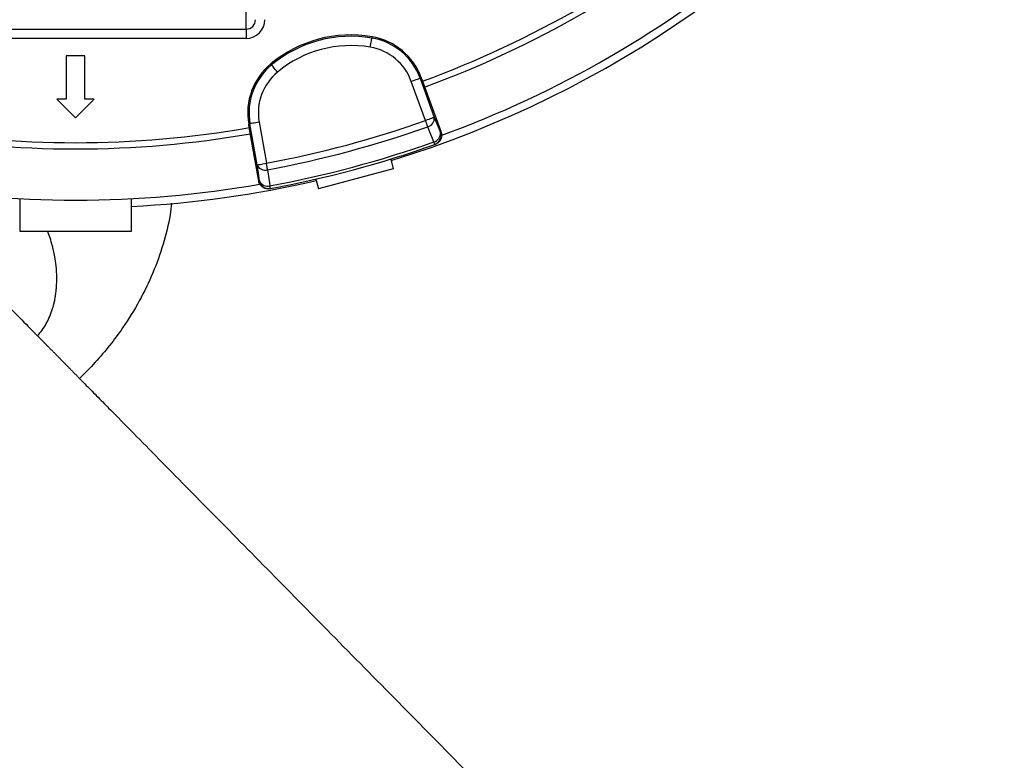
# Model space of a CAD drawing. Header units: millimetres. Extents: x 2251 to 4619, y 1142 to 5848.
# Tile 10 of 24: x 3235 to 3869, y 3613 to 4090. Entities that reach past the tile are written whole.
import ezdxf

# ---------------------------------------------------------------- set-up
doc = ezdxf.new("R2010")
doc.units = ezdxf.units.MM
doc.header["$LTSCALE"] = 2

msp = doc.modelspace()

# ---------------------------------------------------------------- linework, layer by layer
at = {"color": 7, "linetype": 'Continuous', "lineweight": 25}
for p, q in [((3380.69, 4084.41), (3380.69, 4112.32)), ((3160.69, 4084.41), (3380.69, 4084.41)), ((3380.69, 4084.41), (3380.69, 4078.43)), ((3380.69, 4078.43), (3160.69, 4078.43)), ((3461.83, 4079.52), (3461.69, 4078.69)), ((3276.73, 4067.28), (3264.66, 4067.28)), ((3264.66, 4067.28), (3264.66, 4039.28)), ((3276.73, 4039.28), (3276.73, 4067.28)), ((3396.52, 4062.02), (3397.06, 4061.37)), ((3496.28, 4025.51), (3487.09, 4050.75)), ((3493.52, 4053.09), (3492.72, 4052.8)), ((3492.72, 4052.8), (3501.91, 4027.56)), ((3493.52, 4053.09), (3494.33, 4050.86)), ((3494.33, 4050.86), (3506.29, 4017.99)), ((3264.66, 4039.28), (3258.61, 4039.28)), ((3258.61, 4039.28), (3270.69, 4027.2)), ((3270.69, 4027.2), (3282.77, 4039.28)), ((3282.77, 4039.28), (3276.73, 4039.28)), ((3389.03, 4024.48), (3393.69, 3998.02)), ((3382.29, 4023.29), (3383.12, 4023.44)), ((3382.7, 4020.95), (3382.29, 4023.29)), ((3388.78, 3986.5), (3382.7, 4020.95)), ((3387.79, 3996.98), (3383.12, 4023.44)), ((3505.84, 4017.83), (3506.29, 4017.99)), ((3502.22, 4010.13), (3502.66, 4010.28)), ((3473.82, 4000.73), (3475.49, 3994.5)), ((3475.49, 3994.5), (3427.2, 3981.56)), ((3388.78, 3986.5), (3389.25, 3986.59)), ((3425.53, 3987.79), (3427.2, 3981.56)), ((3395.78, 3981.64), (3396.24, 3981.73)), ((3234.69, 3975.18), (3234.69, 3954.25)), ((3306.69, 3954.25), (3306.69, 3975.19)), ((3234.69, 3954.25), (3306.69, 3954.25))]:
    msp.add_line(p, q, dxfattribs=at)
at = {"color": 7, "linetype": 'Continuous', "lineweight": 25, "flags": 128}
for points in [[(3460.68, 4072.78), (3460.87, 4073.9), (3461.06, 4074.99), (3461.23, 4076), (3461.38, 4076.88), (3461.51, 4077.62), (3461.6, 4078.18), (3461.66, 4078.54), (3461.69, 4078.69)], [(3400.89, 4056.75), (3400.16, 4057.64), (3399.45, 4058.48), (3398.8, 4059.27), (3398.23, 4059.96), (3397.75, 4060.54), (3397.39, 4060.97), (3397.16, 4061.26), (3397.06, 4061.37)], [(3487.09, 4050.75), (3488.17, 4051.14), (3489.2, 4051.52), (3490.16, 4051.87), (3491.01, 4052.18), (3491.71, 4052.43), (3492.24, 4052.63), (3492.58, 4052.75), (3492.72, 4052.8)], [(3389.03, 4024.48), (3387.9, 4024.28), (3386.82, 4024.09), (3385.81, 4023.91), (3384.92, 4023.75), (3384.19, 4023.62), (3383.63, 4023.53), (3383.27, 4023.46), (3383.12, 4023.44)], [(3501.91, 4027.56), (3501.77, 4027.51), (3501.43, 4027.39), (3500.9, 4027.19), (3500.19, 4026.94), (3499.35, 4026.63), (3498.39, 4026.28), (3497.35, 4025.9), (3496.28, 4025.51)], [(3497.69, 4021.51), (3497.55, 4021.92), (3497.39, 4022.37), (3497.22, 4022.84), (3497.04, 4023.35), (3496.86, 4023.87), (3496.67, 4024.41), (3496.47, 4024.96), (3496.28, 4025.51)], [(3501.91, 4027.56), (3503.92, 4022.59), (3505.84, 4017.83)], [(3501.63, 4011.78), (3498.45, 4019.65), (3497.69, 4021.51)], [(3502.22, 4010.13), (3502.21, 4010.15), (3502.18, 4010.23), (3502.13, 4010.37), (3502.06, 4010.56), (3501.98, 4010.79), (3501.88, 4011.08), (3501.76, 4011.41), (3501.63, 4011.78)], [(3387.79, 3996.98), (3387.94, 3997.01), (3388.3, 3997.07), (3388.85, 3997.17), (3389.59, 3997.3), (3390.48, 3997.46), (3391.48, 3997.63), (3392.57, 3997.82), (3393.69, 3998.02)], [(3389.25, 3986.59), (3388.54, 3991.67), (3387.79, 3996.98)], [(3394.47, 3993.85), (3394.39, 3994.28), (3394.3, 3994.75), (3394.21, 3995.24), (3394.11, 3995.77), (3394.01, 3996.31), (3393.91, 3996.87), (3393.8, 3997.45), (3393.69, 3998.02)], [(3394.47, 3993.85), (3395.65, 3985.44), (3395.92, 3983.46)], [(3396.24, 3981.73), (3396.24, 3981.76), (3396.22, 3981.84), (3396.2, 3981.98), (3396.16, 3982.18), (3396.11, 3982.43), (3396.06, 3982.72), (3396, 3983.07), (3395.92, 3983.46)]]:
    msp.add_lwpolyline(points, dxfattribs=at)
at = {"color": 7, "linetype": 'Continuous', "lineweight": 25}
for centre, radius, start, end in [((3270.69, 4662.25), 693, 287.0674, 358.42892), ((3270.69, 4662.25), 651, 290.0922, 309.9078), ((3270.69, 4662.25), 655, 290.09164, 309.90836), ((3270.69, 4662.25), 688, 290.06317, 309.94601), ((3448.24, 3999.62), 81.05, 80.34865, 129.65135), ((3448.24, 3999.62), 80.2, 80.34865, 129.65135), ((3454.95, 4039.05), 40.2, 20, 80.34865), ((3454.95, 4039.05), 41.05, 20, 80.34865), ((3448.24, 3999.62), 74.21, 80.34865, 129.65135), ((3454.95, 4039.05), 34.21, 20, 80.34865), ((3422.72, 4030.42), 41.05, 129.65135, 190), ((3422.72, 4030.42), 40.2, 129.65135, 190), ((3422.72, 4030.42), 34.21, 129.65135, 190), ((3270.69, 4662.25), 675.51, 280.49145, 289.50855), ((3496.42, 4026.9), 5.53, 283.33634, 6.89729), ((3270.69, 4662.25), 651, 260.0922, 279.9078), ((3270.69, 4662.25), 679.76, 280.49145, 289.50855), ((3500.35, 4017.17), 5.53, 283.35613, 6.90284), ((3500.21, 4015.78), 6, 289.56418, 20.0172), ((3270.69, 4662.25), 655, 260.09164, 279.90836), ((3270.69, 4662.25), 690.24, 280.45336, 289.54664), ((3270.69, 4662.25), 692, 280.45336, 289.54664), ((3392.88, 3999.15), 5.53, 203.10252, 286.66381), ((3270.69, 4662.25), 693, 272.97774, 282.9326), ((3394.34, 3988.76), 5.53, 203.09677, 286.64457), ((3395.16, 3987.63), 6, 189.983, 280.43584), ((3270.69, 4662.25), 688, 260.06359, 279.9425)]:
    msp.add_arc(centre, radius, start, end, dxfattribs=at)
for major_axis, ratio in [((0, 6.07), 0.988685), ((0, 12.05), 0.996195)]:
    msp.add_ellipse((3380.69, 4090.48), major_axis=major_axis, ratio=ratio, start_param=3.141593, end_param=4.712389, dxfattribs=at)
for points, knots in [([(3316.52, 5845.27), (3335.38, 5846.04), (3373.15, 5847.59), (3429.89, 5846.53), (3486.54, 5843), (3542.93, 5836.79), (3597.13, 5828.24), (3649.08, 5817.62), (3698.78, 5805.26), (3747.91, 5790.8), (3796.86, 5774.11), (3845.53, 5755.13), (3893.81, 5733.83), (3941.12, 5710.46), (3987.83, 5684.78), (4033.82, 5656.75), (4078.98, 5626.36), (4122.72, 5593.97), (4165.43, 5559.28), (4206.94, 5522.22), (4247.14, 5482.85), (4285.54, 5441.72), (4321.74, 5399.43), (4355.75, 5356.12), (4387.59, 5311.9), (4417.57, 5266.41), (4445.9, 5219.26), (4472.46, 5170.49), (4497.14, 5120.14), (4519.65, 5068.77), (4539.75, 5017), (4557.46, 4964.93), (4572.86, 4912.66), (4586.07, 4859.8), (4597.18, 4805.93), (4606.07, 4751.12), (4612.68, 4695.43), (4616.92, 4639.52), (4618.79, 4582.28), (4618.11, 4523.83), (4614.7, 4464.27), (4608.57, 4404.93), (4599.75, 4345.93), (4588.26, 4287.39), (4576.47, 4239.11), (4567.75, 4208.02), (4564.05, 4195.52), (4562.8, 4191.36), (4560.83, 4184.83), (4553.12, 4159.86), (4538.76, 4117.35), (4517.26, 4061.49), (4493.48, 4006.56), (4468.97, 3955.87), (4444.23, 3909.28), (4419.66, 3866.62), (4393.65, 3824.82), (4366.06, 3783.68), (4336.88, 3743.27), (4306.11, 3703.63), (4273.97, 3665.09), (4241.91, 3629.25), (4210.15, 3595.98), (4178.82, 3565.19), (4146.43, 3535.53), (4112.68, 3506.92), (4077.53, 3479.5), (4041.06, 3453.28), (4003.56, 3428.56), (3969.52, 3407.8), (3938.99, 3391.11), (3912.53, 3377.53), (3886.04, 3363.84), (3860.4, 3348.39), (3836.11, 3330.71), (3821.32, 3317.25), (3813.93, 3310.53)], [0, 0, 0, 0, 0.015678, 0.031382, 0.047095, 0.062799, 0.078477, 0.092641, 0.106817, 0.120993, 0.135157, 0.149749, 0.164356, 0.178962, 0.193555, 0.208605, 0.223671, 0.238737, 0.253788, 0.269348, 0.284923, 0.3005, 0.316061, 0.331131, 0.346213, 0.361296, 0.376365, 0.391873, 0.407396, 0.422918, 0.438426, 0.453496, 0.468578, 0.483661, 0.49873, 0.514238, 0.52976, 0.545282, 0.56079, 0.577297, 0.593804, 0.610312, 0.626819, 0.643326, 0.659833, 0.668077, 0.670137, 0.670653, 0.671683, 0.675804, 0.692358, 0.708926, 0.725494, 0.742048, 0.755666, 0.769292, 0.782918, 0.796536, 0.810418, 0.824307, 0.838197, 0.852079, 0.86423, 0.876389, 0.888545, 0.900693, 0.913117, 0.925551, 0.937985, 0.95041, 0.958641, 0.966875, 0.975108, 0.9834, 0.991708, 1, 1, 1, 1]), ([(3809.78, 3314.86), (3809.78, 3314.86), (3830.54, 3337.96), (3856.05, 3351.62), (3881.23, 3368.32), (3908.16, 3382.01), (3935.29, 3395.97), (3965.95, 3412.64), (3999.49, 3433.1), (4035.99, 3457.07), (4071.5, 3482.49), (4106.29, 3509.45), (4140.22, 3538.03), (4173.26, 3568.17), (4205.2, 3599.48), (4237.07, 3632.85), (4268.81, 3668.29), (4300.24, 3705.92), (4330.37, 3744.59), (4359.34, 3784.51), (4387.09, 3825.68), (4413.56, 3868.07), (4438.54, 3911.35), (4463.49, 3958.29), (4488.03, 4009.06), (4511.72, 4063.75), (4533.12, 4119.38), (4547.42, 4161.71), (4555.11, 4186.58), (4557.07, 4193.09), (4558.31, 4197.23), (4562, 4209.67), (4570.68, 4240.61), (4582.41, 4288.68), (4593.85, 4346.95), (4602.63, 4405.68), (4608.73, 4464.75), (4612.12, 4524.04), (4612.8, 4581.7), (4611, 4637.62), (4607, 4691.71), (4600.77, 4745.59), (4592.23, 4799.67), (4581.3, 4853.85), (4567.93, 4908.05), (4552.25, 4961.62), (4534.48, 5013.97), (4514.7, 5065.02), (4493.02, 5114.74), (4469.29, 5163.51), (4443.32, 5211.71), (4415.04, 5259.21), (4384.47, 5305.91), (4351.93, 5351.27), (4317.82, 5394.75), (4282.28, 5436.35), (4245.39, 5476.04), (4206.82, 5514.09), (4166.15, 5550.78), (4123.37, 5585.91), (4078.5, 5619.39), (4032.14, 5650.75), (3985.8, 5679.04), (3939.71, 5704.42), (3894.07, 5727.08), (3847.5, 5747.8), (3799.65, 5766.71), (3750.53, 5783.71), (3700.2, 5798.69), (3649.27, 5811.47), (3596.37, 5822.31), (3541.52, 5830.95), (3484.77, 5837.16), (3427.76, 5840.63), (3370.67, 5841.6), (3332.68, 5839.95), (3313.7, 5839.12)], [0, 0, 0, 0, 0.008238, 0.016491, 0.024728, 0.033201, 0.041676, 0.050147, 0.062264, 0.07439, 0.086516, 0.098634, 0.111042, 0.12346, 0.135879, 0.148291, 0.161896, 0.175508, 0.189121, 0.202725, 0.216592, 0.230468, 0.244344, 0.258211, 0.274748, 0.2913, 0.307851, 0.324388, 0.328505, 0.329535, 0.330049, 0.332107, 0.340339, 0.356823, 0.373307, 0.38979, 0.406274, 0.422758, 0.439242, 0.45429, 0.469351, 0.484412, 0.49946, 0.514945, 0.530445, 0.545946, 0.561431, 0.576479, 0.59154, 0.606601, 0.621649, 0.637135, 0.652636, 0.668136, 0.683622, 0.698655, 0.713702, 0.728747, 0.743778, 0.759305, 0.774849, 0.790393, 0.80592, 0.820058, 0.834209, 0.848359, 0.862497, 0.877063, 0.891643, 0.906224, 0.92079, 0.936614, 0.952465, 0.968325, 0.984176, 1, 1, 1, 1]), ([(3506.29, 4017.99), (3506.46, 4017.33), (3506.8, 4016.02), (3506.44, 4013.98), (3505.48, 4012.18), (3504.13, 4010.92), (3503.09, 4010.47), (3502.66, 4010.28)], [0, 0, 0, 0, 0.213554, 0.427098, 0.640706, 0.854434, 1, 1, 1, 1]), ([(3395.78, 3981.64), (3395.38, 3981.57), (3394.99, 3981.54), (3394.21, 3981.55), (3393.81, 3981.6), (3393.04, 3981.76), (3392.66, 3981.88), (3391.94, 3982.2), (3391.59, 3982.39), (3390.94, 3982.84), (3390.64, 3983.09), (3390.09, 3983.66), (3389.85, 3983.98), (3389.42, 3984.64), (3389.24, 3984.99), (3388.95, 3985.73), (3388.85, 3986.11), (3388.78, 3986.5)], [0, 0, 0, 0, 0.125, 0.125, 0.25, 0.25, 0.375, 0.375, 0.5, 0.5, 0.625, 0.625, 0.75, 0.75, 0.875, 0.875, 1, 1, 1, 1]), ([(3213, 3920.52), (3213.83, 3919.68), (3216.08, 3917.39), (3223.38, 3909.99), (3228.42, 3904.87), (3234.81, 3898.39)], [0, 0, 0, 0, 0.5, 0.5, 1, 1, 1, 1]), ([(3272.86, 3859.77), (3272.59, 3860.05), (3272.04, 3860.6), (3271.23, 3861.43), (3270.43, 3862.24), (3269.64, 3863.04), (3268.87, 3863.82), (3268.12, 3864.59), (3267.37, 3865.35), (3266.64, 3866.09), (3265.93, 3866.82), (3265.22, 3867.53), (3264.53, 3868.23), (3263.86, 3868.92), (3263.2, 3869.59), (3262.55, 3870.25), (3261.91, 3870.9), (3261.29, 3871.53), (3260.68, 3872.15), (3260.09, 3872.75), (3259.51, 3873.34), (3258.94, 3873.92), (3258.38, 3874.49), (3257.84, 3875.04), (3257.31, 3875.58), (3256.79, 3876.1), (3256.29, 3876.62), (3255.79, 3877.12), (3255.31, 3877.6), (3254.84, 3878.08), (3254.39, 3878.54), (3253.94, 3878.99), (3253.51, 3879.43), (3253.09, 3879.86), (3252.68, 3880.28), (3252.28, 3880.68), (3251.89, 3881.08), (3251.51, 3881.46), (3251.14, 3881.83), (3250.78, 3882.19), (3250.43, 3882.55), (3250.1, 3882.89), (3249.77, 3883.22), (3249.45, 3883.54), (3249.14, 3883.85), (3248.84, 3884.15), (3248.55, 3884.45), (3248.27, 3884.73), (3248, 3885.01), (3247.73, 3885.27), (3247.48, 3885.53), (3247.23, 3885.78), (3246.99, 3886.03), (3246.76, 3886.26), (3246.61, 3886.41), (3246.53, 3886.49)], [0, 0, 0, 0, 0.023865, 0.047571, 0.071115, 0.094493, 0.117702, 0.140741, 0.163606, 0.186295, 0.208805, 0.231134, 0.25328, 0.27524, 0.297013, 0.318596, 0.339988, 0.361187, 0.382191, 0.402998, 0.423607, 0.444016, 0.464224, 0.484229, 0.504031, 0.523628, 0.54302, 0.562204, 0.58118, 0.599948, 0.618506, 0.636854, 0.654991, 0.672916, 0.690629, 0.70813, 0.725418, 0.742492, 0.759353, 0.775999, 0.792432, 0.80865, 0.824655, 0.840444, 0.856019, 0.87138, 0.886526, 0.901458, 0.916176, 0.93068, 0.944971, 0.959047, 0.972911, 0.986562, 1, 1, 1, 1]), ([(3273.18, 3859.44), (3275.55, 3857.04), (3280.47, 3852.05), (3288.13, 3844.27), (3293.57, 3838.75), (3296.39, 3835.89)], [0.29371852, 0.29371852, 0.29371852, 0.29371852, 0.29845941, 0.30353009, 0.30860077, 0.30860077, 0.30860077, 0.30860077]), ([(3296.39, 3835.89), (3306.46, 3825.67), (3328.06, 3803.75), (3364.33, 3766.94), (3403.85, 3726.83), (3445.9, 3684.16), (3489.62, 3639.79), (3534.06, 3594.68), (3578.24, 3549.84), (3621.12, 3506.33), (3661.66, 3465.19), (3698.88, 3427.41), (3731.88, 3393.92), (3759.86, 3365.52), (3782.19, 3342.86), (3798.39, 3326.42), (3806.84, 3317.84), (3809.26, 3315.38), (3809.78, 3314.86)], [0.3086008, 0.3086008, 0.3086008, 0.3086008, 0.3267303, 0.3448597, 0.3629892, 0.3811187, 0.3992482, 0.4173777, 0.4355072, 0.4536366, 0.4717661, 0.4898956, 0.5080251, 0.5261546, 0.5442841, 0.5624135, 0.580543, 0.5913186, 0.5913186, 0.5913186, 0.5913186])]:
    msp.add_open_spline(points, degree=3, knots=knots, dxfattribs=at)
at = {"color": 8, "linetype": 'Continuous', "lineweight": 25}
for points, knots in [([(3332.56, 3972.31), (3332.27, 3969.8), (3331.22, 3960.85), (3327.44, 3945.76), (3320.79, 3927.24), (3312.04, 3909.2), (3302.49, 3893.65), (3292.76, 3880.53), (3283.5, 3869.61), (3276.64, 3862.83), (3273.19, 3859.44)], [0, 0, 0, 0, 0.059364, 0.211463, 0.364027, 0.518989, 0.6762, 0.782686, 0.890957, 1, 1, 1, 1]), ([(3246.22, 3886.81), (3247.24, 3888.04), (3249.37, 3890.61), (3251.5, 3894.09), (3253.05, 3897.05), (3254.13, 3899.42), (3255.09, 3901.89), (3255.9, 3904.29), (3256.57, 3906.68), (3257.14, 3909.1), (3257.65, 3911.75), (3258.07, 3914.62), (3258.39, 3917.7), (3258.58, 3920.98), (3258.62, 3925.78), (3258.28, 3931.43), (3257.45, 3937.26), (3256.6, 3941.41), (3255.59, 3945.48), (3254.44, 3949.61), (3253.28, 3952.85), (3252.77, 3954.25)], [0, 0, 0, 0, 0.0543138, 0.1129571, 0.1441468, 0.1766628, 0.2105654, 0.2459053, 0.2764433, 0.3105858, 0.3483056, 0.3895668, 0.4343265, 0.4825363, 0.5341429, 0.6494339, 0.7393023, 0.8046462, 0.8460907, 0.9336246, 1, 1, 1, 1])]:
    msp.add_open_spline(points, degree=3, knots=knots, dxfattribs=at)
at = {"color": 7, "linetype": 'Continuous', "lineweight": 25}
for points in [[(3234.81, 3898.39), (3238.23, 3894.92), (3242.04, 3891.05), (3246.22, 3886.81)], [(3246.53, 3886.49), (3246.43, 3886.6), (3246.32, 3886.7), (3246.22, 3886.81)], [(3273.18, 3859.44), (3273.1, 3859.53), (3273.02, 3859.61), (3272.93, 3859.7)]]:
    msp.add_open_spline(points, degree=3, dxfattribs=at)

doc.saveas('drawing.dxf')
